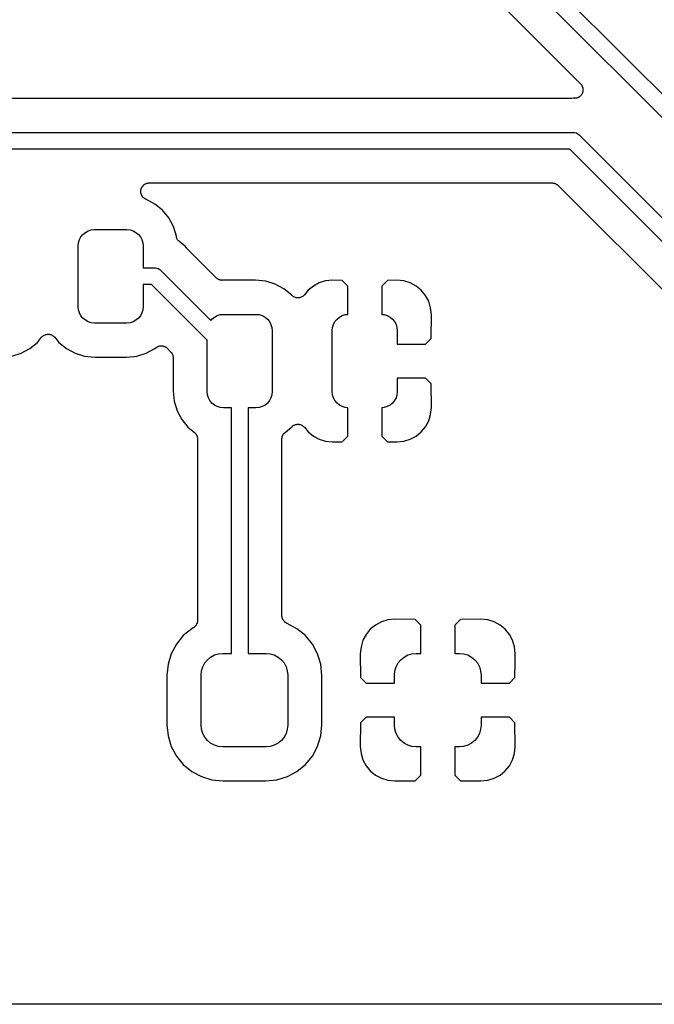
# Model space of a CAD drawing. Extents: x 0.71 to 5.18, y -2.29 to -0.62.
# Tile 3 of 29: x 1.33 to 1.71, y -2.28 to -1.7. Entities that reach past the tile are written whole.
import ezdxf

# ---------------------------------------------------------------- set-up
doc = ezdxf.new("R2010")
doc.units = 0
doc.header["$MEASUREMENT"] = 0
doc.layers.add('BLACK', color=7, linetype='CONTINUOUS')

msp = doc.modelspace()

# ---------------------------------------------------------------- linework, layer by layer
at = {"layer": 'BLACK', "linetype": 'CONTINUOUS'}
for p, q in [((1.58228, -1.61223), (1.81513, -1.84508)), ((1.80944, -1.85331), (1.58011, -1.62398)), ((1.57692, -1.64908), (1.66432, -1.73648)), ((1.66432, -1.73648), (1.66437, -1.73653)), ((1.66437, -1.73653), (1.66452, -1.73671)), ((1.66452, -1.73671), (1.66469, -1.73688)), ((1.66469, -1.73688), (1.66482, -1.73709)), ((1.66482, -1.73709), (1.66498, -1.73729)), ((1.66504, -1.7426), (1.66492, -1.74282)), ((1.66498, -1.73729), (1.66509, -1.7375)), ((1.66518, -1.74239), (1.66504, -1.7426)), ((1.66509, -1.7375), (1.66522, -1.7377)), ((1.66528, -1.74217), (1.66518, -1.74239)), ((1.66522, -1.7377), (1.66531, -1.73793)), ((1.66539, -1.74197), (1.66528, -1.74217)), ((1.66531, -1.73793), (1.66543, -1.73815)), ((1.66546, -1.74172), (1.66539, -1.74197)), ((1.66543, -1.73815), (1.6655, -1.73838)), ((1.66556, -1.74149), (1.66546, -1.74172)), ((1.6655, -1.73838), (1.66558, -1.7386)), ((1.66561, -1.74126), (1.66556, -1.74149)), ((1.66558, -1.7386), (1.66563, -1.73885)), ((1.66568, -1.74103), (1.66561, -1.74126)), ((1.66563, -1.73885), (1.6657, -1.73909)), ((1.66571, -1.74078), (1.66568, -1.74103)), ((1.6657, -1.73909), (1.66572, -1.73933)), ((1.66576, -1.74054), (1.66571, -1.74078)), ((1.66572, -1.73933), (1.66577, -1.73956)), ((1.66577, -1.73956), (1.66576, -1.73981)), ((1.66576, -1.73981), (1.66579, -1.74006)), ((1.66579, -1.74006), (1.66576, -1.7403)), ((1.66576, -1.7403), (1.66576, -1.74054)), ((1.65853, -1.74508), (1.20996, -1.74508)), ((1.65874, -1.74506), (1.65853, -1.74508)), ((1.65895, -1.74506), (1.65874, -1.74506)), ((1.65902, -1.74505), (1.65895, -1.74506)), ((1.66, -1.74496), (1.65902, -1.74505)), ((1.6603, -1.74499), (1.66, -1.74496)), ((1.66053, -1.74499), (1.6603, -1.74499)), ((1.66077, -1.74501), (1.66053, -1.74499)), ((1.66102, -1.74499), (1.66077, -1.74501)), ((1.66127, -1.74499), (1.66102, -1.74499)), ((1.66151, -1.74494), (1.66127, -1.74499)), ((1.66174, -1.74492), (1.66151, -1.74494)), ((1.66198, -1.74485), (1.66174, -1.74492)), ((1.66223, -1.7448), (1.66198, -1.74485)), ((1.66245, -1.74471), (1.66223, -1.7448)), ((1.66268, -1.74464), (1.66245, -1.74471)), ((1.6629, -1.74452), (1.66268, -1.74464)), ((1.66313, -1.74443), (1.6629, -1.74452)), ((1.66333, -1.7443), (1.66313, -1.74443)), ((1.66354, -1.74419), (1.66333, -1.7443)), ((1.66374, -1.74403), (1.66354, -1.74419)), ((1.66395, -1.74389), (1.66374, -1.74403)), ((1.66411, -1.74372), (1.66395, -1.74389)), ((1.6643, -1.74357), (1.66411, -1.74372)), ((1.66446, -1.74338), (1.6643, -1.74357)), ((1.66464, -1.7432), (1.66446, -1.74338)), ((1.66477, -1.743), (1.66464, -1.7432)), ((1.66492, -1.74282), (1.66477, -1.743)), ((1.17204, -1.76508), (1.65976, -1.76508)), ((1.65976, -1.76508), (1.66, -1.76506)), ((1.66, -1.76506), (1.66024, -1.76508)), ((1.66024, -1.76508), (1.66024, -1.76508)), ((1.66024, -1.76508), (1.66096, -1.76515)), ((1.66096, -1.76515), (1.66189, -1.76543)), ((1.66189, -1.76543), (1.66275, -1.76589)), ((1.66275, -1.76589), (1.6635, -1.7665)), ((1.6635, -1.7665), (1.66365, -1.76669)), ((1.66365, -1.76669), (1.84204, -1.94508)), ((1.65796, -1.77492), (1.17024, -1.77492)), ((1.83635, -1.95331), (1.65796, -1.77492)), ((1.40893, -1.79499), (1.40917, -1.79494)), ((1.40917, -1.79494), (1.40941, -1.79494)), ((1.40941, -1.79494), (1.40966, -1.79492)), ((1.40966, -1.79492), (1.64761, -1.79492)), ((1.64761, -1.79492), (1.64762, -1.79492)), ((1.64762, -1.79492), (1.64762, -1.79492)), ((1.64762, -1.79492), (1.64762, -1.79492)), ((1.64762, -1.79492), (1.64768, -1.79492)), ((1.64768, -1.79492), (1.64814, -1.79497)), ((1.64814, -1.79497), (1.64859, -1.79502)), ((1.40466, -1.79989), (1.40468, -1.79964)), ((1.40468, -1.80013), (1.40466, -1.79989)), ((1.40468, -1.79939), (1.40473, -1.79916)), ((1.40468, -1.79964), (1.40468, -1.79939)), ((1.40468, -1.80037), (1.40468, -1.80013)), ((1.40472, -1.80061), (1.40468, -1.80037)), ((1.40474, -1.80086), (1.40472, -1.80061)), ((1.40473, -1.79916), (1.40476, -1.79892)), ((1.40476, -1.79892), (1.40483, -1.79868)), ((1.40483, -1.79868), (1.40488, -1.79844)), ((1.40488, -1.79844), (1.40497, -1.79821)), ((1.40497, -1.79821), (1.40505, -1.79798)), ((1.40505, -1.79798), (1.40516, -1.79777)), ((1.40516, -1.79777), (1.40526, -1.79754)), ((1.40526, -1.79754), (1.4054, -1.79734)), ((1.4054, -1.79734), (1.40551, -1.79713)), ((1.40551, -1.79713), (1.40567, -1.79693)), ((1.40567, -1.79693), (1.40581, -1.79673)), ((1.40581, -1.79673), (1.40598, -1.79656)), ((1.40598, -1.79656), (1.40613, -1.79637)), ((1.40613, -1.79637), (1.40632, -1.79622)), ((1.40632, -1.79622), (1.4065, -1.79604)), ((1.4065, -1.79604), (1.4067, -1.79591)), ((1.4067, -1.79591), (1.40689, -1.79576)), ((1.40689, -1.79576), (1.40711, -1.79564)), ((1.40711, -1.79564), (1.40731, -1.7955)), ((1.40731, -1.7955), (1.40754, -1.79541)), ((1.40754, -1.79541), (1.40775, -1.7953)), ((1.40775, -1.7953), (1.40799, -1.79523)), ((1.40799, -1.79523), (1.40822, -1.79513)), ((1.40822, -1.79513), (1.40845, -1.79509)), ((1.40845, -1.79509), (1.40868, -1.79502)), ((1.40868, -1.79502), (1.40893, -1.79499)), ((1.64859, -1.79502), (1.64862, -1.79503)), ((1.64862, -1.79503), (1.64865, -1.79503)), ((1.64865, -1.79503), (1.64909, -1.79517)), ((1.64909, -1.79517), (1.64953, -1.79531)), ((1.64953, -1.79531), (1.64955, -1.79532)), ((1.64955, -1.79532), (1.64958, -1.79533)), ((1.64958, -1.79533), (1.64998, -1.79555)), ((1.64998, -1.79555), (1.65039, -1.79577)), ((1.65039, -1.79577), (1.65041, -1.79578)), ((1.65041, -1.79578), (1.65043, -1.7958)), ((1.65043, -1.7958), (1.65078, -1.79609)), ((1.65078, -1.79609), (1.65114, -1.79639)), ((1.65114, -1.79639), (1.82134, -1.96658)), ((1.40481, -1.80109), (1.40474, -1.80086)), ((1.40486, -1.80133), (1.40481, -1.80109)), ((1.40495, -1.80156), (1.40486, -1.80133)), ((1.40502, -1.80179), (1.40495, -1.80156)), ((1.40513, -1.80201), (1.40502, -1.80179)), ((1.40522, -1.80223), (1.40513, -1.80201)), ((1.40536, -1.80244), (1.40522, -1.80223)), ((1.40547, -1.80266), (1.40536, -1.80244)), ((1.40562, -1.80285), (1.40547, -1.80266)), ((1.40575, -1.80305), (1.40562, -1.80285)), ((1.40593, -1.80323), (1.40575, -1.80305)), ((1.40608, -1.80342), (1.40593, -1.80323)), ((1.40627, -1.80357), (1.40608, -1.80342)), ((1.40644, -1.80375), (1.40627, -1.80357)), ((1.40664, -1.80389), (1.40644, -1.80375)), ((1.40683, -1.80405), (1.40664, -1.80389)), ((1.40704, -1.80416), (1.40683, -1.80405)), ((1.40724, -1.8043), (1.40704, -1.80416)), ((1.40747, -1.8044), (1.40724, -1.8043)), ((1.40769, -1.80452), (1.40747, -1.8044)), ((1.40773, -1.80453), (1.40769, -1.80452)), ((1.413, -1.80735), (1.40773, -1.80453)), ((1.4175, -1.81104), (1.413, -1.80735)), ((1.42119, -1.81554), (1.4175, -1.81104)), ((1.42394, -1.82067), (1.42119, -1.81554)), ((1.37198, -1.82406), (1.37364, -1.82317)), ((1.37364, -1.82317), (1.37544, -1.82263)), ((1.37544, -1.82263), (1.37731, -1.82244)), ((1.37731, -1.82244), (1.39651, -1.82244)), ((1.39651, -1.82244), (1.39838, -1.82263)), ((1.39838, -1.82263), (1.40018, -1.82317)), ((1.40018, -1.82317), (1.40184, -1.82406)), ((1.42566, -1.82634), (1.42394, -1.82067)), ((1.3679, -1.83017), (1.36845, -1.82837)), ((1.36845, -1.82837), (1.36933, -1.82671)), ((1.36933, -1.82671), (1.37053, -1.82525)), ((1.37053, -1.82525), (1.37198, -1.82406)), ((1.40184, -1.82406), (1.40329, -1.82525)), ((1.40329, -1.82525), (1.40449, -1.82671)), ((1.40449, -1.82671), (1.40537, -1.82837)), ((1.40537, -1.82837), (1.40592, -1.83017)), ((1.42571, -1.8266), (1.42566, -1.82634)), ((1.42579, -1.82706), (1.42571, -1.8266)), ((1.4258, -1.82708), (1.42579, -1.82706)), ((1.42581, -1.82711), (1.4258, -1.82708)), ((1.42598, -1.82753), (1.42581, -1.82711)), ((1.42616, -1.82796), (1.42598, -1.82753)), ((1.42617, -1.82798), (1.42616, -1.82796)), ((1.42618, -1.82801), (1.42617, -1.82798)), ((1.42644, -1.82839), (1.42618, -1.82801)), ((1.42669, -1.82878), (1.42644, -1.82839)), ((1.42671, -1.8288), (1.42669, -1.82878)), ((1.42672, -1.82882), (1.42671, -1.8288)), ((1.42705, -1.82915), (1.42672, -1.82882)), ((1.42737, -1.82948), (1.42705, -1.82915)), ((1.42741, -1.82951), (1.42737, -1.82948)), ((1.42742, -1.82952), (1.42741, -1.82951)), ((1.42741, -1.82951), (1.42741, -1.82951)), ((1.42741, -1.82951), (1.42741, -1.82951)), ((1.4308, -1.83229), (1.42742, -1.82952)), ((1.36772, -1.83204), (1.3679, -1.83017)), ((1.36772, -1.86796), (1.36772, -1.83204)), ((1.40592, -1.83017), (1.4061, -1.83204)), ((1.4061, -1.83204), (1.4061, -1.84508)), ((1.43142, -1.83305), (1.4308, -1.83229)), ((1.43157, -1.8332), (1.43142, -1.83305)), ((1.4317, -1.83337), (1.43157, -1.8332)), ((1.43175, -1.83342), (1.4317, -1.83337)), ((1.44926, -1.85092), (1.43175, -1.83342)), ((1.4061, -1.84508), (1.41285, -1.84508)), ((1.41285, -1.84508), (1.41309, -1.84505)), ((1.41309, -1.84505), (1.41333, -1.84508)), ((1.41333, -1.84508), (1.41333, -1.84508)), ((1.41333, -1.84508), (1.41406, -1.84515)), ((1.41406, -1.84515), (1.41498, -1.84543)), ((1.41498, -1.84543), (1.41584, -1.84589)), ((1.41584, -1.84589), (1.41659, -1.8465)), ((1.41659, -1.8465), (1.41674, -1.84669)), ((1.41674, -1.84669), (1.44607, -1.87602)), ((1.44943, -1.85106), (1.44926, -1.85092)), ((1.44958, -1.85122), (1.44943, -1.85106)), ((1.4498, -1.85137), (1.44958, -1.85122)), ((1.45001, -1.85154), (1.4498, -1.85137)), ((1.45021, -1.85165), (1.45001, -1.85154)), ((1.45039, -1.85177), (1.45021, -1.85165)), ((1.45064, -1.85188), (1.45039, -1.85177)), ((1.45087, -1.852), (1.45064, -1.85188)), ((1.45108, -1.85207), (1.45087, -1.852)), ((1.45128, -1.85216), (1.45108, -1.85207)), ((1.45155, -1.85221), (1.45128, -1.85216)), ((1.45181, -1.85229), (1.45155, -1.85221)), ((1.45202, -1.85231), (1.45181, -1.85229)), ((1.45224, -1.85236), (1.45202, -1.85231)), ((1.45251, -1.85236), (1.45224, -1.85236)), ((1.45278, -1.85239), (1.45251, -1.85236)), ((1.453, -1.85237), (1.45278, -1.85239)), ((1.45321, -1.85237), (1.453, -1.85237)), ((1.45328, -1.85236), (1.45321, -1.85237)), ((1.45374, -1.85232), (1.45328, -1.85236)), ((1.47244, -1.85232), (1.45374, -1.85232)), ((1.47848, -1.85291), (1.47244, -1.85232)), ((1.48405, -1.8546), (1.47848, -1.85291)), ((1.5138, -1.85273), (1.51003, -1.85387)), ((1.51792, -1.85232), (1.5138, -1.85273)), ((1.52356, -1.85241), (1.51792, -1.85232)), ((1.52691, -1.85576), (1.52356, -1.85241)), ((1.55026, -1.85241), (1.54691, -1.85576)), ((1.55589, -1.85232), (1.55026, -1.85241)), ((1.56002, -1.85273), (1.55589, -1.85232)), ((1.56379, -1.85387), (1.56002, -1.85273)), ((1.41105, -1.85492), (1.4061, -1.85492)), ((1.4061, -1.85492), (1.4061, -1.86796)), ((1.4439, -1.88777), (1.41105, -1.85492)), ((1.48918, -1.85735), (1.48405, -1.8546)), ((1.49381, -1.86115), (1.48918, -1.85735)), ((1.50351, -1.85823), (1.50131, -1.86091)), ((1.50655, -1.85573), (1.50351, -1.85823)), ((1.51003, -1.85387), (1.50655, -1.85573)), ((1.52691, -1.87248), (1.52691, -1.85576)), ((1.54691, -1.85576), (1.54691, -1.87248)), ((1.56727, -1.85573), (1.56379, -1.85387)), ((1.57031, -1.85823), (1.56727, -1.85573)), ((1.57281, -1.86128), (1.57031, -1.85823)), ((1.49391, -1.86124), (1.49381, -1.86115)), ((1.49424, -1.86158), (1.49391, -1.86124)), ((1.49426, -1.86159), (1.49424, -1.86158)), ((1.49427, -1.8616), (1.49426, -1.86159)), ((1.49466, -1.86186), (1.49427, -1.8616)), ((1.49505, -1.86213), (1.49466, -1.86186)), ((1.49506, -1.86214), (1.49505, -1.86213)), ((1.49508, -1.86214), (1.49506, -1.86214)), ((1.49552, -1.86233), (1.49508, -1.86214)), ((1.49595, -1.86251), (1.49552, -1.86233)), ((1.49596, -1.86251), (1.49595, -1.86251)), ((1.49598, -1.86252), (1.49596, -1.86251)), ((1.49644, -1.86261), (1.49598, -1.86252)), ((1.4969, -1.86271), (1.49644, -1.86261)), ((1.49692, -1.86271), (1.4969, -1.86271)), ((1.49693, -1.86271), (1.49692, -1.86271)), ((1.49741, -1.86271), (1.49693, -1.86271)), ((1.49788, -1.86272), (1.49741, -1.86271)), ((1.49789, -1.86272), (1.49788, -1.86272)), ((1.49791, -1.86272), (1.49789, -1.86272)), ((1.49837, -1.86263), (1.49791, -1.86272)), ((1.49884, -1.86254), (1.49837, -1.86263)), ((1.49885, -1.86253), (1.49884, -1.86254)), ((1.49887, -1.86253), (1.49885, -1.86253)), ((1.4993, -1.86235), (1.49887, -1.86253)), ((1.49974, -1.86218), (1.4993, -1.86235)), ((1.49976, -1.86217), (1.49974, -1.86218)), ((1.49977, -1.86216), (1.49976, -1.86217)), ((1.50016, -1.8619), (1.49977, -1.86216)), ((1.50056, -1.86164), (1.50016, -1.8619)), ((1.50057, -1.86163), (1.50056, -1.86164)), ((1.50059, -1.86163), (1.50057, -1.86163)), ((1.50092, -1.8613), (1.50059, -1.86163)), ((1.50126, -1.86096), (1.50092, -1.8613)), ((1.50128, -1.86094), (1.50126, -1.86096)), ((1.50131, -1.86091), (1.50128, -1.86094)), ((1.50128, -1.86094), (1.50128, -1.86094)), ((1.50128, -1.86094), (1.50128, -1.86094)), ((1.57467, -1.86475), (1.57281, -1.86128)), ((1.3679, -1.86983), (1.36772, -1.86796)), ((1.36845, -1.87163), (1.3679, -1.86983)), ((1.40592, -1.86983), (1.40537, -1.87163)), ((1.4061, -1.86796), (1.40592, -1.86983)), ((1.57581, -1.86852), (1.57467, -1.86475)), ((1.57622, -1.87267), (1.57581, -1.86852)), ((1.36933, -1.87329), (1.36845, -1.87163)), ((1.37053, -1.87475), (1.36933, -1.87329)), ((1.37198, -1.87594), (1.37053, -1.87475)), ((1.37364, -1.87683), (1.37198, -1.87594)), ((1.40184, -1.87594), (1.40018, -1.87683)), ((1.40329, -1.87475), (1.40184, -1.87594)), ((1.40449, -1.87329), (1.40329, -1.87475)), ((1.40537, -1.87163), (1.40449, -1.87329)), ((1.44607, -1.87602), (1.44671, -1.87525)), ((1.44671, -1.87525), (1.44816, -1.87406)), ((1.44816, -1.87406), (1.44982, -1.87317)), ((1.44982, -1.87317), (1.45162, -1.87263)), ((1.45162, -1.87263), (1.45349, -1.87244)), ((1.45349, -1.87244), (1.47269, -1.87244)), ((1.47269, -1.87244), (1.47456, -1.87263)), ((1.47456, -1.87263), (1.47636, -1.87317)), ((1.47636, -1.87317), (1.47802, -1.87406)), ((1.47802, -1.87406), (1.47947, -1.87525)), ((1.47947, -1.87525), (1.48067, -1.87671)), ((1.51933, -1.87671), (1.52053, -1.87525)), ((1.52053, -1.87525), (1.52198, -1.87406)), ((1.52198, -1.87406), (1.52364, -1.87317)), ((1.52364, -1.87317), (1.52544, -1.87263)), ((1.52544, -1.87263), (1.52691, -1.87248)), ((1.54691, -1.87248), (1.54838, -1.87263)), ((1.54838, -1.87263), (1.55018, -1.87317)), ((1.55018, -1.87317), (1.55184, -1.87406)), ((1.55184, -1.87406), (1.55329, -1.87525)), ((1.55329, -1.87525), (1.55449, -1.87671)), ((1.57612, -1.88666), (1.57622, -1.87267)), ((1.37544, -1.87737), (1.37364, -1.87683)), ((1.37731, -1.87756), (1.37544, -1.87737)), ((1.39651, -1.87756), (1.37731, -1.87756)), ((1.39838, -1.87737), (1.39651, -1.87756)), ((1.40018, -1.87683), (1.39838, -1.87737)), ((1.48067, -1.87671), (1.48155, -1.87837)), ((1.48155, -1.87837), (1.4821, -1.88017)), ((1.4821, -1.88017), (1.48228, -1.88204)), ((1.48228, -1.88204), (1.48228, -1.91796)), ((1.51772, -1.88204), (1.5179, -1.88017)), ((1.51772, -1.91796), (1.51772, -1.88204)), ((1.5179, -1.88017), (1.51845, -1.87837)), ((1.51845, -1.87837), (1.51933, -1.87671)), ((1.55449, -1.87671), (1.55537, -1.87837)), ((1.55537, -1.87837), (1.55592, -1.88017)), ((1.55592, -1.88017), (1.5561, -1.88204)), ((1.5561, -1.88204), (1.5561, -1.89)), ((1.34368, -1.88896), (1.34613, -1.88597)), ((1.34613, -1.88597), (1.34616, -1.88594)), ((1.34616, -1.88594), (1.34618, -1.88592)), ((1.34616, -1.88594), (1.34616, -1.88594)), ((1.34616, -1.88594), (1.34616, -1.88594)), ((1.34618, -1.88592), (1.34652, -1.88559)), ((1.34652, -1.88559), (1.34686, -1.88526)), ((1.34686, -1.88526), (1.34687, -1.88525)), ((1.34687, -1.88525), (1.34688, -1.88524)), ((1.34688, -1.88524), (1.34728, -1.88498)), ((1.34728, -1.88498), (1.34767, -1.88472)), ((1.34767, -1.88472), (1.34768, -1.88471)), ((1.34768, -1.88471), (1.3477, -1.88471)), ((1.3477, -1.88471), (1.34813, -1.88453)), ((1.34813, -1.88453), (1.34857, -1.88435)), ((1.34857, -1.88435), (1.34859, -1.88435)), ((1.34859, -1.88435), (1.3486, -1.88434)), ((1.3486, -1.88434), (1.34907, -1.88426)), ((1.34907, -1.88426), (1.34953, -1.88417)), ((1.34953, -1.88417), (1.34955, -1.88417)), ((1.34955, -1.88417), (1.34956, -1.88416)), ((1.34956, -1.88416), (1.35004, -1.88417)), ((1.35004, -1.88417), (1.35051, -1.88417)), ((1.35051, -1.88417), (1.35052, -1.88417)), ((1.35052, -1.88417), (1.35054, -1.88417)), ((1.35054, -1.88417), (1.351, -1.88427)), ((1.351, -1.88427), (1.35146, -1.88436)), ((1.35146, -1.88436), (1.35148, -1.88437)), ((1.35148, -1.88437), (1.35149, -1.88437)), ((1.35149, -1.88437), (1.35193, -1.88456)), ((1.35193, -1.88456), (1.35236, -1.88474)), ((1.35236, -1.88474), (1.35238, -1.88475)), ((1.35238, -1.88475), (1.35239, -1.88475)), ((1.35239, -1.88475), (1.35278, -1.88502)), ((1.35278, -1.88502), (1.35318, -1.88528)), ((1.35318, -1.88528), (1.35319, -1.88529)), ((1.35319, -1.88529), (1.3532, -1.8853)), ((1.3532, -1.8853), (1.35353, -1.88564)), ((1.35353, -1.88564), (1.35387, -1.88597)), ((1.35387, -1.88597), (1.35632, -1.88896)), ((1.4439, -1.91796), (1.4439, -1.88777)), ((1.57278, -1.89), (1.57612, -1.88666)), ((1.33405, -1.8954), (1.33918, -1.89265)), ((1.33918, -1.89265), (1.34368, -1.88896)), ((1.35632, -1.88896), (1.36082, -1.89265)), ((1.36082, -1.89265), (1.36595, -1.8954)), ((1.40787, -1.8954), (1.413, -1.89265)), ((1.413, -1.89265), (1.41362, -1.89215)), ((1.41362, -1.89215), (1.41367, -1.8921)), ((1.41367, -1.8921), (1.41386, -1.89198)), ((1.41386, -1.89198), (1.41404, -1.89184)), ((1.41404, -1.89184), (1.41427, -1.89172)), ((1.41427, -1.89172), (1.41449, -1.89157)), ((1.41449, -1.89157), (1.4147, -1.89149)), ((1.4147, -1.89149), (1.4149, -1.89138)), ((1.4149, -1.89138), (1.41515, -1.89131)), ((1.41515, -1.89131), (1.4154, -1.89121)), ((1.4154, -1.89121), (1.41562, -1.89117)), ((1.41562, -1.89117), (1.41583, -1.8911)), ((1.41583, -1.8911), (1.4161, -1.89108)), ((1.4161, -1.89108), (1.41635, -1.89103)), ((1.41635, -1.89103), (1.41658, -1.89103)), ((1.41658, -1.89103), (1.41681, -1.89101)), ((1.41681, -1.89101), (1.41707, -1.89104)), ((1.41707, -1.89104), (1.41733, -1.89104)), ((1.41733, -1.89104), (1.41755, -1.89109)), ((1.41755, -1.89109), (1.41778, -1.89111)), ((1.41778, -1.89111), (1.41803, -1.89119)), ((1.41803, -1.89119), (1.41829, -1.89124)), ((1.41829, -1.89124), (1.41849, -1.89133)), ((1.41849, -1.89133), (1.41871, -1.8914)), ((1.41871, -1.8914), (1.41894, -1.89152)), ((1.41894, -1.89152), (1.41918, -1.89162)), ((1.41918, -1.89162), (1.41937, -1.89175)), ((1.41937, -1.89175), (1.41957, -1.89186)), ((1.41957, -1.89186), (1.41977, -1.89202)), ((1.41977, -1.89202), (1.41999, -1.89217)), ((1.41999, -1.89217), (1.42015, -1.89233)), ((1.42015, -1.89233), (1.42032, -1.89248)), ((1.42032, -1.89248), (1.42231, -1.89447)), ((1.5561, -1.89), (1.57278, -1.89)), ((1.32848, -1.89709), (1.33405, -1.8954)), ((1.36595, -1.8954), (1.37152, -1.89709)), ((1.37152, -1.89709), (1.37756, -1.89768)), ((1.37756, -1.89768), (1.39626, -1.89768)), ((1.39626, -1.89768), (1.4023, -1.89709)), ((1.4023, -1.89709), (1.40787, -1.8954)), ((1.42231, -1.89447), (1.42232, -1.89448)), ((1.42232, -1.89448), (1.42232, -1.89448)), ((1.42232, -1.89448), (1.42233, -1.89448)), ((1.42233, -1.89448), (1.42236, -1.89452)), ((1.42236, -1.89452), (1.42265, -1.89488)), ((1.42265, -1.89488), (1.42294, -1.89523)), ((1.42294, -1.89523), (1.42295, -1.89526)), ((1.42295, -1.89526), (1.42297, -1.89528)), ((1.42297, -1.89528), (1.42318, -1.89569)), ((1.42318, -1.89569), (1.4234, -1.8961)), ((1.4234, -1.8961), (1.42341, -1.89612)), ((1.42341, -1.89612), (1.42342, -1.89614)), ((1.42342, -1.89614), (1.42355, -1.89659)), ((1.42355, -1.89659), (1.42368, -1.89703)), ((1.42368, -1.89703), (1.42368, -1.89706)), ((1.42368, -1.89706), (1.42369, -1.89708)), ((1.42369, -1.89708), (1.42373, -1.89754)), ((1.42373, -1.89754), (1.42378, -1.898)), ((1.42378, -1.898), (1.42378, -1.91772)), ((1.5561, -1.91), (1.5561, -1.91796)), ((1.57278, -1.91), (1.5561, -1.91)), ((1.57612, -1.91334), (1.57278, -1.91)), ((1.57622, -1.92733), (1.57612, -1.91334)), ((1.42378, -1.91772), (1.42437, -1.92376)), ((1.44408, -1.91983), (1.4439, -1.91796)), ((1.44463, -1.92163), (1.44408, -1.91983)), ((1.44551, -1.92329), (1.44463, -1.92163)), ((1.48155, -1.92163), (1.48067, -1.92329)), ((1.4821, -1.91983), (1.48155, -1.92163)), ((1.48228, -1.91796), (1.4821, -1.91983)), ((1.5179, -1.91983), (1.51772, -1.91796)), ((1.51845, -1.92163), (1.5179, -1.91983)), ((1.51933, -1.92329), (1.51845, -1.92163)), ((1.55537, -1.92163), (1.55449, -1.92329)), ((1.55592, -1.91983), (1.55537, -1.92163)), ((1.5561, -1.91796), (1.55592, -1.91983)), ((1.42437, -1.92376), (1.42606, -1.92933)), ((1.44671, -1.92475), (1.44551, -1.92329)), ((1.44816, -1.92594), (1.44671, -1.92475)), ((1.44982, -1.92683), (1.44816, -1.92594)), ((1.45162, -1.92737), (1.44982, -1.92683)), ((1.45349, -1.92756), (1.45162, -1.92737)), ((1.45817, -1.92756), (1.45349, -1.92756)), ((1.45817, -2.07244), (1.45817, -1.92756)), ((1.47269, -1.92756), (1.46801, -1.92756)), ((1.46801, -1.92756), (1.46801, -2.07244)), ((1.47456, -1.92737), (1.47269, -1.92756)), ((1.47636, -1.92683), (1.47456, -1.92737)), ((1.47802, -1.92594), (1.47636, -1.92683)), ((1.47947, -1.92475), (1.47802, -1.92594)), ((1.48067, -1.92329), (1.47947, -1.92475)), ((1.52053, -1.92475), (1.51933, -1.92329)), ((1.52198, -1.92594), (1.52053, -1.92475)), ((1.52364, -1.92683), (1.52198, -1.92594)), ((1.52544, -1.92737), (1.52364, -1.92683)), ((1.52691, -1.92752), (1.52544, -1.92737)), ((1.52691, -1.94424), (1.52691, -1.92752)), ((1.54838, -1.92737), (1.54691, -1.92752)), ((1.54691, -1.92752), (1.54691, -1.94424)), ((1.55018, -1.92683), (1.54838, -1.92737)), ((1.55184, -1.92594), (1.55018, -1.92683)), ((1.55329, -1.92475), (1.55184, -1.92594)), ((1.55449, -1.92329), (1.55329, -1.92475)), ((1.57581, -1.93148), (1.57622, -1.92733)), ((1.42606, -1.92933), (1.42881, -1.93446)), ((1.57467, -1.93525), (1.57581, -1.93148)), ((1.42881, -1.93446), (1.4325, -1.93896)), ((1.4325, -1.93896), (1.43634, -1.94211)), ((1.48984, -1.94211), (1.49379, -1.93887)), ((1.49379, -1.93887), (1.49396, -1.9387)), ((1.49396, -1.9387), (1.4943, -1.93837)), ((1.4943, -1.93837), (1.49431, -1.93837)), ((1.49431, -1.93837), (1.49432, -1.93836)), ((1.49432, -1.93836), (1.49472, -1.9381)), ((1.49472, -1.9381), (1.49511, -1.93784)), ((1.49511, -1.93784), (1.49513, -1.93783)), ((1.49513, -1.93783), (1.49514, -1.93782)), ((1.49514, -1.93782), (1.49557, -1.93765)), ((1.49557, -1.93765), (1.49601, -1.93747)), ((1.49601, -1.93747), (1.49603, -1.93747)), ((1.49603, -1.93747), (1.49604, -1.93746)), ((1.49604, -1.93746), (1.49651, -1.93737)), ((1.49651, -1.93737), (1.49697, -1.93728)), ((1.49697, -1.93728), (1.49699, -1.93728)), ((1.49699, -1.93728), (1.497, -1.93728)), ((1.497, -1.93728), (1.49747, -1.93729)), ((1.49747, -1.93729), (1.49795, -1.93729)), ((1.49795, -1.93729), (1.49796, -1.93729)), ((1.49796, -1.93729), (1.49798, -1.93729)), ((1.49798, -1.93729), (1.49844, -1.93739)), ((1.49844, -1.93739), (1.49891, -1.93748)), ((1.49891, -1.93748), (1.49892, -1.93749)), ((1.49892, -1.93749), (1.49893, -1.93749)), ((1.49893, -1.93749), (1.49937, -1.93767)), ((1.49937, -1.93767), (1.49981, -1.93786)), ((1.49981, -1.93786), (1.49982, -1.93786)), ((1.49982, -1.93786), (1.49983, -1.93787)), ((1.49983, -1.93787), (1.50022, -1.93814)), ((1.50022, -1.93814), (1.50062, -1.9384)), ((1.50062, -1.9384), (1.50063, -1.93841)), ((1.50063, -1.93841), (1.50064, -1.93842)), ((1.50064, -1.93842), (1.50097, -1.93876)), ((1.50097, -1.93876), (1.50131, -1.93909)), ((1.50131, -1.93909), (1.50351, -1.94177)), ((1.57031, -1.94177), (1.57281, -1.93872)), ((1.57281, -1.93872), (1.57467, -1.93525)), ((1.43634, -1.94211), (1.43639, -1.94216)), ((1.43639, -1.94216), (1.43655, -1.94232)), ((1.43655, -1.94232), (1.43672, -1.94245)), ((1.43672, -1.94245), (1.43689, -1.94266)), ((1.43689, -1.94266), (1.43708, -1.94286)), ((1.43708, -1.94286), (1.4372, -1.94304)), ((1.4372, -1.94304), (1.43733, -1.94321)), ((1.43733, -1.94321), (1.43746, -1.94345)), ((1.43746, -1.94345), (1.43761, -1.94368)), ((1.43761, -1.94368), (1.43769, -1.94388)), ((1.43769, -1.94388), (1.43779, -1.94407)), ((1.43779, -1.94407), (1.43787, -1.94433)), ((1.43787, -1.94433), (1.43797, -1.94458)), ((1.43797, -1.94458), (1.43801, -1.9448)), ((1.43801, -1.9448), (1.43807, -1.94501)), ((1.43807, -1.94501), (1.4381, -1.94528)), ((1.4381, -1.94528), (1.43815, -1.94554)), ((1.43815, -1.94554), (1.43815, -1.94576)), ((1.43815, -1.94576), (1.43817, -1.94598)), ((1.43817, -1.94598), (1.43817, -2.05307)), ((1.48801, -1.94591), (1.48804, -1.94569)), ((1.48801, -1.94598), (1.48801, -1.94591)), ((1.48801, -2.05017), (1.48801, -1.94598)), ((1.48804, -1.94547), (1.48809, -1.94521)), ((1.48804, -1.94569), (1.48804, -1.94547)), ((1.48809, -1.94521), (1.48812, -1.94494)), ((1.48812, -1.94494), (1.48819, -1.94473)), ((1.48819, -1.94473), (1.48823, -1.94451)), ((1.48823, -1.94451), (1.48833, -1.94427)), ((1.48833, -1.94427), (1.48842, -1.94401)), ((1.48842, -1.94401), (1.48852, -1.94382)), ((1.48852, -1.94382), (1.48861, -1.94361)), ((1.48861, -1.94361), (1.48876, -1.94339)), ((1.48876, -1.94339), (1.48889, -1.94315)), ((1.48889, -1.94315), (1.48903, -1.94299)), ((1.48903, -1.94299), (1.48915, -1.9428)), ((1.48915, -1.9428), (1.48934, -1.94261)), ((1.48934, -1.94261), (1.48951, -1.94241)), ((1.48951, -1.94241), (1.48968, -1.94227)), ((1.48968, -1.94227), (1.48984, -1.94211)), ((1.50351, -1.94177), (1.50655, -1.94427)), ((1.50655, -1.94427), (1.51003, -1.94613)), ((1.52356, -1.94759), (1.52691, -1.94424)), ((1.54691, -1.94424), (1.55026, -1.94759)), ((1.56379, -1.94613), (1.56727, -1.94427)), ((1.56727, -1.94427), (1.57031, -1.94177)), ((1.51003, -1.94613), (1.5138, -1.94727)), ((1.5138, -1.94727), (1.51792, -1.94768)), ((1.51792, -1.94768), (1.52356, -1.94759)), ((1.55026, -1.94759), (1.55589, -1.94768)), ((1.55589, -1.94768), (1.56002, -1.94727)), ((1.56002, -1.94727), (1.56379, -1.94613)), ((1.48803, -2.05039), (1.48801, -2.05017)), ((1.48803, -2.05062), (1.48803, -2.05039)), ((1.43703, -2.05625), (1.43684, -2.05643)), ((1.43715, -2.05606), (1.43703, -2.05625)), ((1.43729, -2.05589), (1.43715, -2.05606)), ((1.43742, -2.05566), (1.43729, -2.05589)), ((1.43757, -2.05544), (1.43742, -2.05566)), ((1.43766, -2.05523), (1.43757, -2.05544)), ((1.43776, -2.05504), (1.43766, -2.05523)), ((1.43785, -2.05478), (1.43776, -2.05504)), ((1.43795, -2.05454), (1.43785, -2.05478)), ((1.43799, -2.05432), (1.43795, -2.05454)), ((1.43806, -2.05411), (1.43799, -2.05432)), ((1.43809, -2.05384), (1.43806, -2.05411)), ((1.43814, -2.05358), (1.43809, -2.05384)), ((1.43817, -2.05314), (1.43814, -2.05336)), ((1.43814, -2.05336), (1.43814, -2.05358)), ((1.43817, -2.05307), (1.43817, -2.05314)), ((1.48808, -2.05088), (1.48803, -2.05062)), ((1.48811, -2.05114), (1.48808, -2.05088)), ((1.48817, -2.05135), (1.48811, -2.05114)), ((1.48821, -2.05157), (1.48817, -2.05135)), ((1.48831, -2.05182), (1.48821, -2.05157)), ((1.48839, -2.05208), (1.48831, -2.05182)), ((1.48849, -2.05227), (1.48839, -2.05208)), ((1.48858, -2.05248), (1.48849, -2.05227)), ((1.48872, -2.0527), (1.48858, -2.05248)), ((1.48885, -2.05294), (1.48872, -2.0527)), ((1.48899, -2.05311), (1.48885, -2.05294)), ((1.48911, -2.0533), (1.48899, -2.05311)), ((1.4893, -2.05349), (1.48911, -2.0533)), ((1.48946, -2.05369), (1.4893, -2.05349)), ((1.48964, -2.05384), (1.48946, -2.05369)), ((1.48979, -2.054), (1.48964, -2.05384)), ((1.49001, -2.05415), (1.48979, -2.054)), ((1.49022, -2.05431), (1.49001, -2.05415)), ((1.49041, -2.05442), (1.49022, -2.05431)), ((1.4906, -2.05455), (1.49041, -2.05442)), ((1.49084, -2.05465), (1.4906, -2.05455)), ((1.49107, -2.05478), (1.49084, -2.05465)), ((1.49109, -2.05478), (1.49107, -2.05478)), ((1.4969, -2.05789), (1.49109, -2.05478)), ((1.54324, -2.05573), (1.5402, -2.05823)), ((1.54672, -2.05387), (1.54324, -2.05573)), ((1.55049, -2.05273), (1.54672, -2.05387)), ((1.55463, -2.05232), (1.55049, -2.05273)), ((1.56666, -2.05242), (1.55463, -2.05232)), ((1.57, -2.05576), (1.56666, -2.05242)), ((1.57, -2.07244), (1.57, -2.05576)), ((1.59334, -2.05242), (1.59, -2.05576)), ((1.59, -2.05576), (1.59, -2.07244)), ((1.60537, -2.05232), (1.59334, -2.05242)), ((1.60951, -2.05273), (1.60537, -2.05232)), ((1.61328, -2.05387), (1.60951, -2.05273)), ((1.61676, -2.05573), (1.61328, -2.05387)), ((1.6198, -2.05823), (1.61676, -2.05573)), ((1.42977, -2.06198), (1.42568, -2.06696)), ((1.43476, -2.05789), (1.42977, -2.06198)), ((1.43553, -2.05748), (1.43476, -2.05789)), ((1.43571, -2.05735), (1.43553, -2.05748)), ((1.43591, -2.05725), (1.43571, -2.05735)), ((1.43612, -2.05708), (1.43591, -2.05725)), ((1.43634, -2.05693), (1.43612, -2.05708)), ((1.43649, -2.05678), (1.43634, -2.05693)), ((1.43667, -2.05664), (1.43649, -2.05678)), ((1.43684, -2.05643), (1.43667, -2.05664)), ((1.50188, -2.06198), (1.4969, -2.05789)), ((1.50597, -2.06696), (1.50188, -2.06198)), ((1.5377, -2.06128), (1.53584, -2.06475)), ((1.5402, -2.05823), (1.5377, -2.06128)), ((1.6223, -2.06128), (1.6198, -2.05823)), ((1.62416, -2.06475), (1.6223, -2.06128)), ((1.42568, -2.06696), (1.42264, -2.07265)), ((1.50901, -2.07265), (1.50597, -2.06696)), ((1.53584, -2.06475), (1.5347, -2.06852)), ((1.6253, -2.06852), (1.62416, -2.06475)), ((1.42264, -2.07265), (1.42077, -2.07882)), ((1.44592, -2.0746), (1.44813, -2.07341)), ((1.44813, -2.07341), (1.45054, -2.07269)), ((1.45054, -2.07269), (1.45303, -2.07244)), ((1.45303, -2.07244), (1.45817, -2.07244)), ((1.46801, -2.07244), (1.47862, -2.07244)), ((1.47862, -2.07244), (1.48112, -2.07269)), ((1.48112, -2.07269), (1.48352, -2.07341)), ((1.48352, -2.07341), (1.48573, -2.0746)), ((1.50939, -2.07389), (1.50901, -2.07265)), ((1.5347, -2.06852), (1.53429, -2.07267)), ((1.53429, -2.07267), (1.53439, -2.08666)), ((1.5601, -2.0746), (1.56231, -2.07341)), ((1.56231, -2.07341), (1.56471, -2.07269)), ((1.56471, -2.07269), (1.5672, -2.07244)), ((1.5672, -2.07244), (1.57, -2.07244)), ((1.59, -2.07244), (1.5928, -2.07244)), ((1.5928, -2.07244), (1.59529, -2.07269)), ((1.59529, -2.07269), (1.59769, -2.07341)), ((1.59769, -2.07341), (1.5999, -2.0746)), ((1.62571, -2.07267), (1.6253, -2.06852)), ((1.62567, -2.07752), (1.62571, -2.07267)), ((1.42077, -2.07882), (1.42012, -2.08548)), ((1.44121, -2.08034), (1.44239, -2.07813)), ((1.44239, -2.07813), (1.44398, -2.07619)), ((1.44398, -2.07619), (1.44592, -2.0746)), ((1.48573, -2.0746), (1.48767, -2.07619)), ((1.48767, -2.07619), (1.48926, -2.07813)), ((1.48926, -2.07813), (1.49044, -2.08034)), ((1.51088, -2.07882), (1.50939, -2.07389)), ((1.50939, -2.07389), (1.50939, -2.07389)), ((1.51154, -2.08548), (1.51088, -2.07882)), ((1.55538, -2.08034), (1.55657, -2.07813)), ((1.55657, -2.07813), (1.55816, -2.07619)), ((1.55816, -2.07619), (1.5601, -2.0746)), ((1.5999, -2.0746), (1.60184, -2.07619)), ((1.60184, -2.07619), (1.60343, -2.07813)), ((1.60343, -2.07813), (1.60462, -2.08034)), ((1.62561, -2.08666), (1.62567, -2.07752)), ((1.62567, -2.07752), (1.62567, -2.07752)), ((1.44024, -2.08524), (1.44048, -2.08274)), ((1.44024, -2.11476), (1.44024, -2.08524)), ((1.44048, -2.08274), (1.44121, -2.08034)), ((1.49044, -2.08034), (1.49117, -2.08274)), ((1.49117, -2.08274), (1.49142, -2.08524)), ((1.49142, -2.08524), (1.49142, -2.11476)), ((1.55441, -2.08524), (1.55466, -2.08274)), ((1.55441, -2.09), (1.55441, -2.08524)), ((1.55466, -2.08274), (1.55538, -2.08034)), ((1.60462, -2.08034), (1.60534, -2.08274)), ((1.60534, -2.08274), (1.60559, -2.08524)), ((1.60559, -2.08524), (1.60559, -2.09)), ((1.42012, -2.08548), (1.42012, -2.11452)), ((1.51154, -2.11452), (1.51154, -2.08548)), ((1.53439, -2.08666), (1.53773, -2.09)), ((1.53773, -2.09), (1.55441, -2.09)), ((1.60559, -2.09), (1.62227, -2.09)), ((1.62227, -2.09), (1.62561, -2.08666)), ((1.53439, -2.11334), (1.53429, -2.12733)), ((1.53773, -2.11), (1.53439, -2.11334)), ((1.55441, -2.11), (1.53773, -2.11)), ((1.55441, -2.11476), (1.55441, -2.11)), ((1.60559, -2.11), (1.60559, -2.11476)), ((1.62227, -2.11), (1.60559, -2.11)), ((1.62561, -2.11334), (1.62227, -2.11)), ((1.62571, -2.12733), (1.62561, -2.11334)), ((1.42012, -2.11452), (1.42077, -2.12118)), ((1.44048, -2.11726), (1.44024, -2.11476)), ((1.44121, -2.11966), (1.44048, -2.11726)), ((1.44239, -2.12187), (1.44121, -2.11966)), ((1.49044, -2.11966), (1.48926, -2.12187)), ((1.49117, -2.11726), (1.49044, -2.11966)), ((1.49142, -2.11476), (1.49117, -2.11726)), ((1.51088, -2.12118), (1.51154, -2.11452)), ((1.55466, -2.11726), (1.55441, -2.11476)), ((1.55538, -2.11966), (1.55466, -2.11726)), ((1.55657, -2.12187), (1.55538, -2.11966)), ((1.60462, -2.11966), (1.60343, -2.12187)), ((1.60534, -2.11726), (1.60462, -2.11966)), ((1.60559, -2.11476), (1.60534, -2.11726)), ((1.42077, -2.12118), (1.42264, -2.12735)), ((1.44398, -2.12381), (1.44239, -2.12187)), ((1.44592, -2.1254), (1.44398, -2.12381)), ((1.44813, -2.12659), (1.44592, -2.1254)), ((1.48573, -2.1254), (1.48352, -2.12659)), ((1.48767, -2.12381), (1.48573, -2.1254)), ((1.48926, -2.12187), (1.48767, -2.12381)), ((1.50939, -2.1261), (1.51088, -2.12118)), ((1.55816, -2.12381), (1.55657, -2.12187)), ((1.5601, -2.1254), (1.55816, -2.12381)), ((1.56231, -2.12659), (1.5601, -2.1254)), ((1.5999, -2.1254), (1.59769, -2.12659)), ((1.60184, -2.12381), (1.5999, -2.1254)), ((1.60343, -2.12187), (1.60184, -2.12381)), ((1.42264, -2.12735), (1.42568, -2.13304)), ((1.45054, -2.12731), (1.44813, -2.12659)), ((1.45303, -2.12756), (1.45054, -2.12731)), ((1.47862, -2.12756), (1.45303, -2.12756)), ((1.48112, -2.12731), (1.47862, -2.12756)), ((1.48352, -2.12659), (1.48112, -2.12731)), ((1.50597, -2.13304), (1.50901, -2.12735)), ((1.50901, -2.12735), (1.50939, -2.12611)), ((1.50939, -2.12611), (1.50939, -2.1261)), ((1.53429, -2.12733), (1.5347, -2.13148)), ((1.5347, -2.13148), (1.53584, -2.13525)), ((1.56471, -2.12731), (1.56231, -2.12659)), ((1.5672, -2.12756), (1.56471, -2.12731)), ((1.57, -2.12756), (1.5672, -2.12756)), ((1.57, -2.14424), (1.57, -2.12756)), ((1.5928, -2.12756), (1.59, -2.12756)), ((1.59, -2.12756), (1.59, -2.14424)), ((1.59529, -2.12731), (1.5928, -2.12756)), ((1.59769, -2.12659), (1.59529, -2.12731)), ((1.62416, -2.13525), (1.6253, -2.13148)), ((1.6253, -2.13148), (1.62571, -2.12733)), ((1.42568, -2.13304), (1.42977, -2.13802)), ((1.50188, -2.13802), (1.50597, -2.13304)), ((1.53584, -2.13525), (1.5377, -2.13872)), ((1.6223, -2.13872), (1.62416, -2.13525)), ((1.42977, -2.13802), (1.43476, -2.14211)), ((1.43476, -2.14211), (1.44044, -2.14515)), ((1.49121, -2.14515), (1.4969, -2.14211)), ((1.4969, -2.14211), (1.50188, -2.13802)), ((1.5377, -2.13872), (1.5402, -2.14177)), ((1.5402, -2.14177), (1.54324, -2.14427)), ((1.61676, -2.14427), (1.6198, -2.14177)), ((1.6198, -2.14177), (1.6223, -2.13872)), ((1.44044, -2.14515), (1.44661, -2.14702)), ((1.44661, -2.14702), (1.45328, -2.14768)), ((1.45328, -2.14768), (1.47838, -2.14768)), ((1.47838, -2.14768), (1.48504, -2.14702)), ((1.48504, -2.14702), (1.49121, -2.14515)), ((1.54324, -2.14427), (1.54672, -2.14613)), ((1.54672, -2.14613), (1.55049, -2.14727)), ((1.55049, -2.14727), (1.55463, -2.14768)), ((1.55463, -2.14768), (1.56666, -2.14758)), ((1.56666, -2.14758), (1.57, -2.14424)), ((1.59, -2.14424), (1.59334, -2.14758)), ((1.59334, -2.14758), (1.60537, -2.14768)), ((1.60537, -2.14768), (1.60951, -2.14727)), ((1.60951, -2.14727), (1.61328, -2.14613)), ((1.61328, -2.14613), (1.61676, -2.14427)), ((2.24722, -2.2795), (0.7255, -2.2795))]:
    msp.add_line(p, q, dxfattribs=at)

doc.saveas('drawing.dxf')
